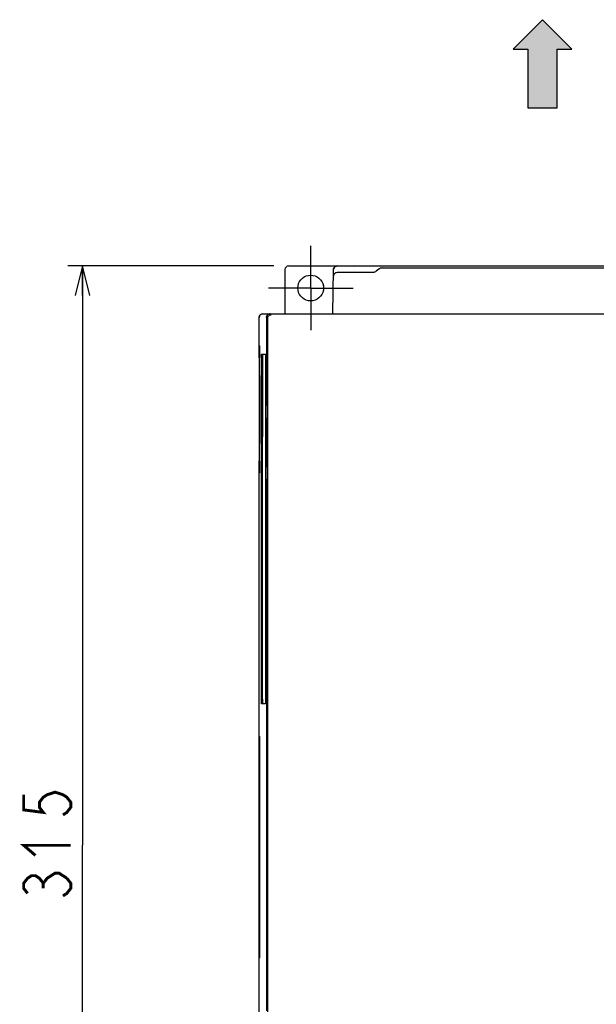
# Model space of a CAD drawing. Extents: x 129 to 1619, y 128 to 1105.
# Tile 13 of 27: x 770 to 927, y 634 to 902. Entities that reach past the tile are written whole.
import ezdxf

# ---------------------------------------------------------------- set-up
doc = ezdxf.new("R2010")
doc.units = 0
doc.header["$LTSCALE"] = 92.4
doc.linetypes.add('CENTER', pattern=[0.6, 0.375, -0.075, 0.075, -0.075])
doc.layers.get('0').update_dxf_attribs({"linetype": 'CONTINUOUS'})
for name, color, linetype in [('ALL_AXIS', 7, 'CONTINUOUS'), ('ALL_DIM', 7, 'CONTINUOUS'), ('ALL_FEATURES', 7, 'CONTINUOUS')]:
    doc.layers.add(name, color=color, linetype=linetype)
doc.dimstyles.get("Standard").update_dxf_attribs({"dimtxt": 2.5, "dimasz": 2.5, "dimexe": 1.25, "dimexo": 0.625, "dimtad": 1, "dimcen": 2.5, "dimazin": 3, "dimtfac": 1, "dimtmove": 0, "dimatfit": 3})

# ---------------------------------------------------------------- blocks, each defined once
blk = doc.blocks.new('_OPEN')
at = {"color": 0, "linetype": 'BYBLOCK'}
for p, q in [((0, 0), (-1, 0.25)), ((-1, -0.25), (0, 0)), ((-1, 0), (0, 0))]:
    blk.add_line(p, q, dxfattribs=at)
blk = doc.blocks.new('*D5')
at = {"layer": 'ALL_DIM', "color": 2, "linetype": 'CONTINUOUS'}
for p, q in [((839, 835), (783, 835)), ((787, 835), (787, 677.5)), ((787, 520), (787, 677.5)), ((839.08, 520), (783, 520))]:
    blk.add_line(p, q, dxfattribs=at)
at = {"layer": 'ALL_DIM', "color": 2, "linetype": 'CONTINUOUS', "xscale": 8, "yscale": 8, "zscale": 8}
for p, rotation in [((787, 835), 90), ((787, 520), 270)]:
    blk.add_blockref('_OPEN', p, dxfattribs=dict(at, rotation=rotation))
blk = doc.blocks.new('ARROW_BL0', base_point=(912, 889.95))
at = {"color": 7, "linetype": 'CONTINUOUS'}
for p, q in [((912, 901.95), (904, 893.95)), ((920, 893.95), (912, 901.95)), ((904, 893.95), (908, 893.95)), ((908, 893.95), (908, 877.95)), ((916, 877.95), (916, 893.95)), ((916, 893.95), (920, 893.95)), ((908, 877.95), (916, 877.95))]:
    blk.add_line(p, q, dxfattribs=at)
for points in [[(904, 893.95), (912, 901.95), (908, 893.95)], [(912, 901.95), (916, 877.95), (908, 893.95)], [(916, 877.95), (912, 901.95), (916, 893.95)], [(912, 901.95), (920, 893.95), (916, 893.95)], [(916, 877.95), (908, 877.95), (908, 893.95)]]:
    blk.add_solid(points, dxfattribs=at)

msp = doc.modelspace()

# ---------------------------------------------------------------- linework, layer by layer
at = {"layer": 'ALL_AXIS', "color": 7, "linetype": 'CENTER'}
for q in [(849, 840.5), (837.5, 829), (849, 817.5), (860.5, 829)]:
    msp.add_line((849, 829), q, dxfattribs=at)
at = {"layer": 'ALL_AXIS', "color": 7, "linetype": 'CONTINUOUS'}
for p, q in [((835, 813.367), (835.184, 813.183)), ((835, 778.633), (835.184, 778.817))]:
    msp.add_line(p, q, dxfattribs=at)
for points in [[(835.184, 810.184), (835.189, 810.221), (835.194, 810.321), (835.199, 810.479), (835.203, 810.689), (835.206, 810.941), (835.208, 811.225), (835.209, 811.528), (835.209, 811.839), (835.208, 812.142), (835.206, 812.426), (835.203, 812.678), (835.199, 812.888), (835.194, 813.046), (835.189, 813.146), (835.184, 813.183)], [(835.184, 778.817), (835.189, 778.854), (835.194, 778.954), (835.199, 779.112), (835.203, 779.322), (835.206, 779.574), (835.208, 779.858), (835.209, 780.161), (835.209, 780.472), (835.208, 780.775), (835.206, 781.059), (835.203, 781.311), (835.199, 781.521), (835.194, 781.679), (835.189, 781.779), (835.184, 781.816)]]:
    msp.add_lwpolyline(points, dxfattribs=at)
at = {"layer": 'ALL_DIM', "color": 2, "linetype": 'CONTINUOUS', "const_width": 0.8}
for points in [[(771, 691.26), (771, 687.132), (776.333, 686.444), (775.267, 687.82), (775.267, 689.196), (776.333, 690.572), (777.4, 691.26), (779.533, 691.948), (781.667, 691.26), (782.733, 690.572), (783.8, 689.196), (783.8, 687.82), (782.733, 686.444), (781.667, 685.756)], [(774.2, 674.748), (771, 677.5), (783.8, 677.5)], [(772.067, 664.428), (771, 665.804), (771, 667.18), (772.067, 668.556), (773.133, 669.244), (774.2, 669.244), (775.267, 668.556), (776.333, 667.18), (777.4, 668.556), (778.467, 669.244), (779.533, 669.932), (780.6, 669.932), (782.733, 668.556)], [(776.333, 665.804), (776.333, 667.18)], [(782.733, 668.556), (783.8, 667.18), (783.8, 665.804), (782.733, 664.428), (781.667, 663.74)]]:
    msp.add_lwpolyline(points, dxfattribs=at)
at = {"layer": 'ALL_FEATURES', "color": 7, "linetype": 'CONTINUOUS'}
for p, q in [((842, 834), (842, 822)), ((843, 835), (997, 835)), ((855, 822), (855.21, 834.017)), ((865.853, 833.188), (856.178, 833.188)), ((860.8, 835), (860.948, 834.926)), ((861, 834.926), (861, 835)), ((861, 835), (861.082, 834.918)), ((867.481, 834.098), (866.819, 833.54)), ((867.9, 834.45), (932.553, 834.45)), ((836, 822), (1004, 822)), ((835, 809.991), (835, 821)), ((836.99, 821), (836.99, 798)), ((837, 821), (837, 797.5)), ((837.279, 820.738), (837.279, 820.721)), ((837.279, 820.721), (837.279, 597)), ((834.991, 809.991), (834.974, 808.974)), ((834.974, 808.974), (834.974, 783.026)), ((834.991, 809.991), (835.184, 810.184)), ((835, 811), (835.206, 810.993)), ((835.611, 788.5), (835.611, 809.5)), ((835.637, 811), (836.667, 811)), ((836.693, 809.793), (836.693, 717.5)), ((835.062, 805.236), (835.112, 805.236)), ((836.77, 795.648), (836.806, 797.714)), ((836.99, 798), (836.82, 798)), ((836.99, 798), (837, 798)), ((836.769, 778.486), (836.768, 795.38)), ((836.846, 796.515), (836.843, 796.153)), ((836.843, 796.153), (836.843, 777.847)), ((836.858, 797.214), (836.846, 796.515)), ((836.864, 797.364), (837, 797.5)), ((836.892, 793.178), (836.893, 780.693)), ((836.959, 793.675), (836.901, 793.675)), ((836.968, 780.824), (836.968, 793.306)), ((835.62, 788.5), (835.92, 788.5)), ((835.062, 786.764), (835.112, 786.764)), ((835.611, 740.5), (835.611, 786.5)), ((835.92, 786.5), (835.62, 786.5)), ((835.911, 740.5), (835.911, 786.5)), ((834.974, 783.026), (834.991, 782.009)), ((834.991, 782.009), (835.184, 781.816)), ((835, 571.991), (835, 782.009)), ((835.206, 781.007), (835, 781)), ((836.901, 780.325), (836.959, 780.325)), ((836.843, 777.847), (836.846, 777.485)), ((836.846, 777.485), (836.858, 776.786)), ((836.864, 776.636), (837, 776.5)), ((837, 776.5), (837, 632.5)), ((836.99, 776), (836.82, 776)), ((836.99, 776), (836.99, 633)), ((837, 776), (836.99, 776)), ((835.62, 740.5), (835.92, 740.5)), ((835.611, 717.207), (835.611, 738.5)), ((835.92, 738.5), (835.62, 738.5)), ((835.911, 717.207), (835.911, 738.5)), ((836.667, 716), (835.637, 716)), ((835, 707.2), (835.074, 707.052)), ((835, 707), (835.074, 707)), ((835.087, 706.664), (835.089, 706.478)), ((835.089, 706.478), (835.091, 706.053)), ((835, 647), (835.074, 647)), ((835, 646.8), (835.074, 646.948))]:
    msp.add_line(p, q, dxfattribs=at)
for points in [[(845.501, 829), (845.554, 829.608), (845.712, 830.197), (845.97, 830.75), (846.319, 831.25), (846.751, 831.681), (847.25, 832.031), (847.803, 832.289), (848.392, 832.446), (849, 832.5), (849.608, 832.446), (850.197, 832.289), (850.75, 832.031), (851.249, 831.681), (851.681, 831.25), (852.03, 830.75), (852.288, 830.197), (852.446, 829.608), (852.499, 829)], [(856.178, 833.188), (855.958, 833.164), (855.749, 833.091), (855.56, 832.975), (855.403, 832.819), (855.283, 832.633), (855.207, 832.425), (855.178, 832.205)], [(855.21, 834.017), (855.238, 834.237), (855.314, 834.445), (855.434, 834.631), (855.592, 834.786), (855.78, 834.903), (855.99, 834.975), (856.21, 835)], [(979.053, 834.909), (861.73, 834.91), (861.522, 834.911), (861.336, 834.913), (861.178, 834.916), (861.057, 834.919), (860.979, 834.922), (860.948, 834.926)], [(866.819, 833.54), (866.604, 833.39), (866.367, 833.279), (866.114, 833.211), (865.853, 833.188)], [(868.447, 834.45), (868.186, 834.427), (867.933, 834.359), (867.696, 834.248), (867.481, 834.098)], [(852.499, 829), (852.446, 828.392), (852.288, 827.803), (852.03, 827.251), (851.68, 826.751), (851.249, 826.32), (850.749, 825.97), (850.197, 825.712), (849.608, 825.555), (849, 825.501), (848.392, 825.555), (847.803, 825.712), (847.251, 825.97), (846.751, 826.32), (846.32, 826.751), (845.97, 827.251), (845.712, 827.803), (845.554, 828.392), (845.501, 829)], [(835, 821), (835.025, 821.223), (835.099, 821.434), (835.218, 821.623), (835.377, 821.782), (835.566, 821.901), (835.778, 821.975), (836, 822)], [(837.99, 822), (837.767, 821.975), (837.556, 821.901), (837.366, 821.782), (837.208, 821.623), (837.089, 821.434), (837.015, 821.223), (836.99, 821)], [(837, 821), (837.025, 821.223), (837.099, 821.434), (837.218, 821.624), (837.376, 821.782), (837.566, 821.901), (837.777, 821.975), (838, 822)], [(837.279, 820.738), (837.306, 820.954), (837.371, 821.145), (837.464, 821.307), (837.576, 821.441), (837.701, 821.549), (837.837, 821.632), (837.978, 821.69), (838.121, 821.725), (838.262, 821.738)], [(835.611, 809.5), (835.611, 809.793), (835.613, 810.074), (835.615, 810.333), (835.619, 810.561), (835.623, 810.747), (835.627, 810.886), (835.632, 810.971), (835.637, 811)], [(835.937, 811), (835.932, 810.971), (835.927, 810.886), (835.923, 810.747), (835.919, 810.561), (835.915, 810.333), (835.913, 810.074), (835.911, 809.793), (835.911, 788.5)], [(836.667, 811), (836.672, 810.971), (836.677, 810.886), (836.682, 810.747), (836.685, 810.561), (836.689, 810.333), (836.691, 810.074), (836.693, 809.793)], [(835.049, 787.382), (835.049, 804.618), (835.05, 804.786), (835.051, 804.937), (835.053, 805.063), (835.056, 805.157), (835.059, 805.216), (835.062, 805.236)], [(835.112, 805.236), (835.115, 805.216), (835.118, 805.157), (835.121, 805.062), (835.123, 804.936), (835.125, 804.785), (835.126, 804.616)], [(835.126, 804.616), (835.126, 787.384), (835.125, 787.215), (835.123, 787.064), (835.121, 786.938), (835.118, 786.843), (835.115, 786.784), (835.112, 786.764)], [(836.806, 797.714), (836.808, 797.825), (836.812, 797.915), (836.816, 797.977), (836.82, 798)], [(836.768, 795.38), (836.769, 795.514), (836.77, 795.648)], [(836.864, 797.364), (836.862, 797.345), (836.86, 797.294), (836.858, 797.214)], [(836.892, 793.178), (836.893, 793.307), (836.893, 793.427), (836.895, 793.529), (836.897, 793.608), (836.899, 793.658), (836.901, 793.675)], [(836.959, 793.675), (836.962, 793.658), (836.964, 793.608), (836.966, 793.529), (836.967, 793.426), (836.968, 793.306)], [(835.062, 786.764), (835.059, 786.784), (835.056, 786.843), (835.053, 786.937), (835.051, 787.063), (835.05, 787.214), (835.049, 787.382)], [(835.62, 786.5), (835.624, 786.529), (835.628, 786.615), (835.631, 786.751), (835.634, 786.932), (835.636, 787.145), (835.637, 787.38), (835.637, 787.62), (835.636, 787.855), (835.634, 788.068), (835.631, 788.249), (835.628, 788.385), (835.624, 788.471), (835.62, 788.5)], [(835.92, 786.5), (835.924, 786.529), (835.928, 786.615), (835.931, 786.751), (835.934, 786.932), (835.936, 787.145), (835.937, 787.38), (835.937, 787.62), (835.936, 787.855), (835.934, 788.068), (835.931, 788.249), (835.928, 788.385), (835.924, 788.471), (835.92, 788.5)], [(836.901, 780.325), (836.899, 780.342), (836.897, 780.392), (836.895, 780.471), (836.893, 780.573), (836.893, 780.693)], [(836.968, 780.824), (836.968, 780.694), (836.967, 780.574), (836.966, 780.471), (836.964, 780.392), (836.962, 780.342), (836.959, 780.325)], [(836.806, 776.286), (836.77, 778.352), (836.769, 778.486)], [(836.82, 776), (836.816, 776.023), (836.812, 776.085), (836.808, 776.175), (836.806, 776.286)], [(836.858, 776.786), (836.86, 776.706), (836.862, 776.655), (836.864, 776.636)], [(835.62, 738.5), (835.624, 738.529), (835.628, 738.615), (835.631, 738.751), (835.634, 738.932), (835.636, 739.145), (835.637, 739.38), (835.637, 739.62), (835.636, 739.855), (835.634, 740.068), (835.631, 740.249), (835.628, 740.385), (835.624, 740.471), (835.62, 740.5)], [(835.92, 738.5), (835.924, 738.529), (835.928, 738.615), (835.931, 738.751), (835.934, 738.932), (835.936, 739.145), (835.937, 739.38), (835.937, 739.62), (835.936, 739.855), (835.934, 740.068), (835.931, 740.249), (835.928, 740.385), (835.924, 740.471), (835.92, 740.5)], [(836.693, 717.5), (836.693, 717.207), (836.691, 716.926), (836.689, 716.667), (836.685, 716.439), (836.682, 716.253), (836.677, 716.114), (836.672, 716.029), (836.667, 716)], [(835.637, 716), (835.632, 716.029), (835.627, 716.114), (835.623, 716.253), (835.619, 716.439), (835.615, 716.667), (835.613, 716.926), (835.611, 717.207)], [(835.911, 717.207), (835.913, 716.926), (835.915, 716.667), (835.919, 716.439), (835.923, 716.253), (835.927, 716.114), (835.932, 716.029), (835.937, 716)], [(835.074, 707.052), (835.078, 707.021), (835.081, 706.943), (835.084, 706.822), (835.087, 706.664)], [(835.091, 706.053), (835.09, 647.73), (835.089, 647.522), (835.087, 647.336)], [(835.087, 647.336), (835.084, 647.178), (835.081, 647.057), (835.078, 646.979), (835.074, 646.948)]]:
    msp.add_lwpolyline(points, dxfattribs=at)
for centre, end in [((843, 834), 180), ((856.21, 834), 179), ((836, 821), 180)]:
    msp.add_arc(centre, 1, 90, end, dxfattribs=at)

# ---------------------------------------------------------------- block references
at = {"color": 2, "linetype": 'CONTINUOUS'}
msp.add_blockref('ARROW_BL0', (912, 889.947), dxfattribs=at)

# ---------------------------------------------------------------- dimensions: what is measured, and where the dimension line sits
at = {"layer": 'ALL_DIM', "color": 2, "linetype": 'CONTINUOUS'}
dim = msp.add_linear_dim(base=(787, 835), p1=(839.078, 520), p2=(839, 835), angle=90, dimstyle='Standard', dxfattribs=at)
dim.commit()
dim.dimension.update_dxf_attribs({"geometry": '*D5', "text_midpoint": (783.8, 660.988), "dimtype": 128})

doc.saveas('drawing.dxf')
